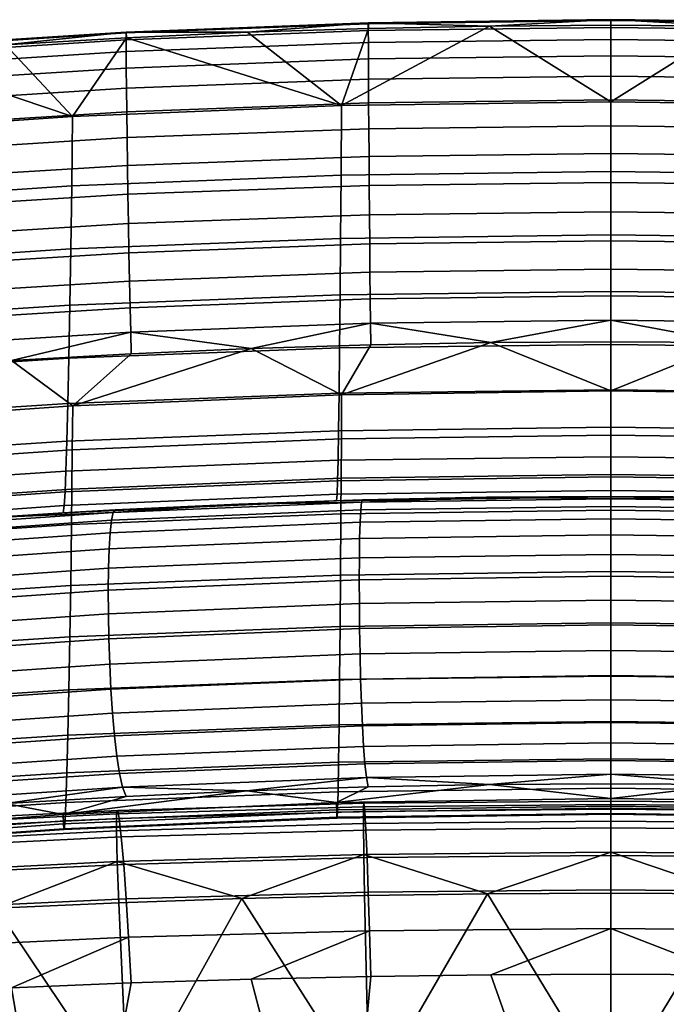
# Model space of a CAD drawing. Header units: millimetres. Extents: x -290 to 290, y -292 to 272.
# Tile 50 of 89: x -62 to 6, y 169 to 272. Entities that reach past the tile are written whole.
import ezdxf

# ---------------------------------------------------------------- set-up
doc = ezdxf.new("R2010")
doc.units = ezdxf.units.MM
for name, color, linetype in [('operadlo', 7, 'Continuous'), ('osy', 6, 'Continuous'), ('sedak', 7, 'Continuous')]:
    doc.layers.add(name, color=color, linetype=linetype)

msp = doc.modelspace()

# ---------------------------------------------------------------- linework, layer by layer
at = {"layer": 'osy'}
msp.add_lwpolyline([(0, 200), (0, -200)], dxfattribs=at)

# ---------------------------------------------------------------- meshes
at = {"layer": 'operadlo'}
mesh = msp.add_polyface(dxfattribs=at)
corners = [(-25.33, 271.68, 792.62), (0, 272, 792.55), (0, 272.1, 790.45), (-25.32, 271.77, 790.51), (-25.33, 270.97, 794.42), (0, 271.29, 794.36), (-25.32, 269.71, 795.92), (0, 270.03, 795.85), (-25.32, 267.99, 797.08), (0, 268.31, 797.01), (-25.31, 265.87, 797.9), (0, 266.18, 797.82), (-25.29, 263.41, 798.36), (0, 263.73, 798.28), (-25.27, 260.7, 798.44), (0, 261.01, 798.36), (-25.25, 257.79, 798.12), (0, 258.1, 798.05), (-25.23, 254.77, 797.4), (0, 255.08, 797.33), (-25.2, 251.7, 796.26), (0, 252.01, 796.18), (-25.18, 248.65, 794.68), (0, 248.96, 794.6), (-50.64, 270.71, 792.8), (-50.62, 270.8, 790.68), (-50.64, 270, 794.62), (-50.63, 268.76, 796.12), (-50.62, 267.04, 797.29), (-50.59, 264.92, 798.12), (-50.56, 262.47, 798.58), (-50.53, 259.76, 798.66), (-50.49, 256.86, 798.36), (-50.44, 253.84, 797.64), (-50.39, 250.77, 796.49), (-50.33, 247.72, 794.91), (-12.66, 271.43, 788.08), (-25.31, 271.19, 788.12), (0, 271.51, 788.06), (-37.96, 270.78, 788.19), (-50.6, 270.21, 788.28), (-28.17, 255.84, 743.5), (-56.31, 254.71, 743.97), (-56.22, 261.98, 766.27), (-28.12, 263.14, 765.94), (-28.22, 249.23, 720.84), (-56.41, 248.13, 721.45), (0, 256.22, 743.34), (0, 263.52, 765.83), (0, 249.6, 720.64)]
mesh.append_faces([[corners[k] for k in face] for face in [(0, 1, 2, 3), (4, 5, 1, 0), (6, 7, 5, 4), (8, 9, 7, 6), (10, 11, 9, 8), (12, 13, 11, 10), (14, 15, 13, 12), (16, 17, 15, 14), (18, 19, 17, 16), (20, 21, 19, 18), (22, 23, 21, 20), (24, 0, 3, 25), (26, 4, 0, 24), (27, 6, 4, 26), (28, 8, 6, 27), (29, 10, 8, 28), (30, 12, 10, 29), (31, 14, 12, 30), (32, 16, 14, 31), (33, 18, 16, 32), (34, 20, 18, 33), (35, 22, 20, 34), (3, 36, 37, 37), (2, 38, 36, 36), (3, 37, 39, 39), (25, 39, 40, 40), (3, 2, 36, 36), (25, 3, 39, 39), (41, 42, 43, 44), (45, 46, 42, 41), (47, 41, 44, 48), (49, 45, 41, 47), (39, 44, 40, 40), (44, 43, 40, 40), (44, 39, 37, 37), (44, 36, 48, 48), (38, 48, 36, 36), (37, 36, 44, 44)]])
mesh = msp.add_polyface(dxfattribs=at)
corners = [(25.33, 271.68, 792.62), (25.32, 271.77, 790.51), (0, 272.1, 790.45), (0, 272, 792.55), (25.33, 270.97, 794.42), (0, 271.29, 794.36), (25.32, 269.71, 795.92), (0, 270.03, 795.85), (25.32, 267.99, 797.08), (0, 268.31, 797.01), (25.31, 265.87, 797.9), (0, 266.18, 797.82), (25.29, 263.41, 798.36), (0, 263.73, 798.28), (25.27, 260.7, 798.44), (0, 261.01, 798.36), (25.25, 257.79, 798.12), (0, 258.1, 798.05), (25.23, 254.77, 797.4), (0, 255.08, 797.33), (25.2, 251.7, 796.26), (0, 252.01, 796.18), (25.18, 248.65, 794.68), (0, 248.96, 794.6), (50.64, 270.71, 792.8), (50.62, 270.8, 790.68), (50.64, 270, 794.62), (50.63, 268.76, 796.12), (50.62, 267.04, 797.29), (50.59, 264.92, 798.12), (50.56, 262.47, 798.58), (50.53, 259.76, 798.66), (50.49, 256.86, 798.36), (50.44, 253.84, 797.64), (50.39, 250.77, 796.49), (50.33, 247.72, 794.91), (25.31, 271.19, 788.12), (12.66, 271.43, 788.08), (0, 271.51, 788.06), (37.96, 270.78, 788.19), (50.6, 270.21, 788.28), (28.17, 255.84, 743.5), (28.12, 263.14, 765.94), (56.22, 261.98, 766.27), (56.31, 254.71, 743.97), (28.22, 249.23, 720.84), (56.41, 248.13, 721.45), (0, 256.22, 743.34), (0, 263.52, 765.83), (0, 249.6, 720.64)]
mesh.append_faces([[corners[k] for k in face] for face in [(0, 1, 2, 3), (4, 0, 3, 5), (6, 4, 5, 7), (8, 6, 7, 9), (10, 8, 9, 11), (12, 10, 11, 13), (14, 12, 13, 15), (16, 14, 15, 17), (18, 16, 17, 19), (20, 18, 19, 21), (22, 20, 21, 23), (24, 25, 1, 0), (26, 24, 0, 4), (27, 26, 4, 6), (28, 27, 6, 8), (29, 28, 8, 10), (30, 29, 10, 12), (31, 30, 12, 14), (32, 31, 14, 16), (33, 32, 16, 18), (34, 33, 18, 20), (35, 34, 20, 22), (1, 36, 37, 37), (2, 37, 38, 38), (1, 39, 36, 36), (25, 40, 39, 39), (1, 37, 2, 2), (25, 39, 1, 1), (41, 42, 43, 44), (45, 41, 44, 46), (47, 48, 42, 41), (49, 47, 41, 45), (39, 40, 42, 42), (42, 36, 39, 39), (42, 48, 37, 37), (38, 37, 48, 48), (36, 42, 37, 37)]])
mesh = msp.add_polyface(dxfattribs=at)
corners = [(-56.25, 227.12, 764.28), (-56.2, 231.71, 774.15), (-84.23, 229.77, 774.67), (-84.29, 225.21, 764.9), (-56.29, 223, 754.31), (-84.35, 221.11, 755.04), (-56.33, 219.3, 744.27), (-84.41, 217.43, 745.09), (-50.09, 237.15, 783.85), (-62.6, 236.45, 784), (-37.57, 237.7, 783.73), (-75.91, 269.1, 793.11), (-50.64, 270.71, 792.8), (-50.62, 270.8, 790.68), (-75.89, 269.18, 790.97), (-75.92, 268.4, 794.94), (-50.64, 270, 794.62), (-75.91, 267.16, 796.45), (-50.63, 268.76, 796.12), (-75.88, 265.45, 797.64), (-50.62, 267.04, 797.29), (-75.85, 263.34, 798.47), (-50.59, 264.92, 798.12), (-75.81, 260.9, 798.94), (-50.56, 262.47, 798.58), (-75.75, 258.19, 799.03), (-50.53, 259.76, 798.66), (-75.69, 255.3, 798.73), (-50.49, 256.86, 798.36), (-75.62, 252.29, 798.01), (-50.44, 253.84, 797.64), (-75.54, 249.22, 796.86), (-50.39, 250.77, 796.49), (-75.46, 246.17, 795.28), (-50.33, 247.72, 794.91), (-75.38, 243.22, 793.23), (-50.28, 244.77, 792.87), (-75.28, 240.42, 790.71), (-50.22, 241.97, 790.35), (-75.19, 237.85, 787.7), (-50.15, 239.41, 787.35), (-50.6, 270.21, 788.28), (-63.24, 269.48, 788.41), (-75.09, 235.58, 784.18), (-51.99, 220.56, 502.96), (-64.66, 220.03, 506.76), (-51.77, 220.83, 505.59), (-56.31, 254.71, 743.97), (-84.39, 252.83, 744.75), (-84.26, 260.04, 766.83), (-56.22, 261.98, 766.27), (-56.41, 248.13, 721.45), (-84.52, 246.29, 722.46), (-56.5, 242.23, 698.74), (-84.65, 240.42, 699.98), (-56.61, 236.69, 674.21), (-84.79, 234.88, 675.69), (-56.71, 231.95, 649.51), (-84.93, 230.14, 651.25), (-56.81, 228.02, 624.67), (-85.07, 226.19, 626.66), (-56.91, 224.9, 599.71), (-85.21, 223.03, 601.96), (-57.01, 222.73, 576.35), (-85.35, 220.81, 578.84), (-57.11, 221.28, 552.94), (-85.48, 219.29, 555.65), (-75.86, 268.59, 788.56), (-57.2, 220.54, 529.49)]
mesh.append_faces([[corners[k] for k in face] for face in [(0, 1, 2, 3), (4, 0, 3, 5), (6, 4, 5, 7), (1, 8, 9, 9), (1, 10, 8, 8), (11, 12, 13, 14), (15, 16, 12, 11), (17, 18, 16, 15), (19, 20, 18, 17), (21, 22, 20, 19), (23, 24, 22, 21), (25, 26, 24, 23), (27, 28, 26, 25), (29, 30, 28, 27), (31, 32, 30, 29), (33, 34, 32, 31), (35, 36, 34, 33), (37, 38, 36, 35), (39, 40, 38, 37), (13, 41, 42, 42), (42, 14, 13, 13), (9, 8, 40, 40), (9, 40, 39, 39), (39, 43, 9, 9), (44, 45, 46, 46), (47, 48, 49, 50), (51, 52, 48, 47), (53, 54, 52, 51), (55, 56, 54, 53), (57, 58, 56, 55), (59, 60, 58, 57), (61, 62, 60, 59), (63, 64, 62, 61), (65, 66, 64, 63), (50, 42, 41, 41), (67, 42, 50, 50), (45, 68, 46, 46)]])
mesh = msp.add_polyface(dxfattribs=at)
corners = [(-84.29, 225.21, 764.9), (-84.23, 229.77, 774.67), (-112.18, 227.06, 775.4), (-112.25, 222.53, 765.76), (-84.35, 221.11, 755.04), (-112.32, 218.47, 756.04), (-62.6, 236.45, 784), (-75.09, 235.58, 784.18), (-87.58, 234.57, 784.4), (-56.2, 231.71, 774.15), (-100.05, 233.39, 784.65), (-101.14, 266.84, 793.52), (-75.91, 269.1, 793.11), (-75.89, 269.18, 790.97), (-101.11, 266.92, 791.37), (-101.14, 266.15, 795.37), (-75.92, 268.4, 794.94), (-101.13, 264.92, 796.9), (-75.91, 267.16, 796.45), (-101.1, 263.22, 798.1), (-75.88, 265.45, 797.64), (-101.06, 261.12, 798.94), (-75.85, 263.34, 798.47), (-101, 258.69, 799.42), (-75.81, 260.9, 798.94), (-100.93, 255.99, 799.52), (-75.75, 258.19, 799.03), (-100.85, 253.11, 799.22), (-75.69, 255.3, 798.73), (-100.75, 250.1, 798.51), (-75.62, 252.29, 798.01), (-100.65, 247.04, 797.37), (-75.54, 249.22, 796.86), (-100.54, 244, 795.78), (-75.46, 246.17, 795.28), (-100.43, 241.04, 793.73), (-75.38, 243.22, 793.23), (-100.3, 238.24, 791.2), (-75.28, 240.42, 790.71), (-100.18, 235.67, 788.18), (-75.19, 237.85, 787.7), (-75.86, 268.59, 788.56), (-88.47, 267.53, 788.73), (-101.07, 266.31, 788.94), (-63.24, 269.48, 788.41), (-84.39, 252.83, 744.75), (-112.36, 250.2, 745.84), (-112.21, 257.34, 767.61), (-84.26, 260.04, 766.83), (-84.52, 246.29, 722.46), (-112.51, 243.72, 723.86), (-84.65, 240.42, 699.98), (-112.67, 237.88, 701.71), (-84.79, 234.88, 675.69), (-112.83, 232.36, 677.77), (-84.93, 230.14, 651.25), (-112.99, 227.61, 653.68), (-85.07, 226.19, 626.66), (-113.16, 223.63, 629.45), (-85.21, 223.03, 601.96), (-113.32, 220.42, 605.1), (-85.35, 220.81, 578.84), (-113.48, 218.13, 582.3), (-56.22, 261.98, 766.27)]
mesh.append_faces([[corners[k] for k in face] for face in [(0, 1, 2, 3), (4, 0, 3, 5), (1, 6, 7, 7), (1, 7, 8, 8), (9, 6, 1, 1), (10, 1, 8, 8), (11, 12, 13, 14), (15, 16, 12, 11), (17, 18, 16, 15), (19, 20, 18, 17), (21, 22, 20, 19), (23, 24, 22, 21), (25, 26, 24, 23), (27, 28, 26, 25), (29, 30, 28, 27), (31, 32, 30, 29), (33, 34, 32, 31), (35, 36, 34, 33), (37, 38, 36, 35), (39, 40, 38, 37), (13, 41, 42, 42), (14, 42, 43, 43), (13, 44, 41, 41), (14, 13, 42, 42), (40, 39, 10, 8), (40, 8, 7, 7), (45, 46, 47, 48), (49, 50, 46, 45), (51, 52, 50, 49), (53, 54, 52, 51), (55, 56, 54, 53), (57, 58, 56, 55), (59, 60, 58, 57), (61, 62, 60, 59), (41, 48, 42, 42), (63, 48, 41, 41), (43, 42, 48, 48)]])
mesh = msp.add_polyface(dxfattribs=at)
corners = [(-28.14, 228.27, 763.9), (-28.12, 232.88, 773.84), (-56.2, 231.71, 774.15), (-56.25, 227.12, 764.28), (-28.16, 224.14, 753.88), (-56.29, 223, 754.31), (0, 228.66, 763.78), (0, 233.27, 773.73), (0, 224.52, 753.74), (0, 220.8, 743.61), (-28.18, 220.42, 743.77), (-25.05, 238.09, 783.65), (-37.57, 237.7, 783.73), (-12.53, 238.33, 783.6), (0, 238.41, 783.58), (-25.15, 245.7, 792.64), (0, 246.01, 792.57), (0, 248.96, 794.6), (-25.18, 248.65, 794.68), (-25.12, 242.91, 790.13), (0, 243.22, 790.06), (-25.09, 240.35, 787.14), (0, 240.66, 787.07), (-50.28, 244.77, 792.87), (-50.33, 247.72, 794.91), (-50.22, 241.97, 790.35), (-50.15, 239.41, 787.35), (-50.09, 237.15, 783.85), (-28.27, 243.32, 698), (-56.5, 242.23, 698.74), (-56.41, 248.13, 721.45), (-28.22, 249.23, 720.84), (-28.33, 237.77, 673.31), (-56.61, 236.69, 674.21), (-28.38, 233.04, 648.46), (-56.71, 231.95, 649.51), (-28.44, 229.12, 623.47), (-56.81, 228.02, 624.67), (-28.49, 226.03, 598.36), (-56.91, 224.9, 599.71), (-28.54, 223.89, 574.86), (-57.01, 222.73, 576.35), (-28.59, 222.47, 551.3), (-57.11, 221.28, 552.94), (0, 243.69, 697.75), (0, 249.6, 720.64), (0, 238.13, 673.01), (0, 233.4, 648.11), (0, 229.49, 623.07), (0, 226.4, 597.91), (0, 224.28, 574.36), (0, 222.87, 550.75), (0, 222.19, 527.12), (-28.64, 221.78, 527.71)]
mesh.append_faces([[corners[k] for k in face] for face in [(0, 1, 2, 3), (4, 0, 3, 5), (6, 7, 1, 0), (8, 6, 0, 4), (9, 8, 4, 10), (1, 11, 12, 12), (1, 12, 2, 2), (1, 13, 11, 11), (7, 13, 1, 1), (7, 14, 13, 13), (15, 16, 17, 18), (19, 20, 16, 15), (21, 22, 20, 19), (23, 15, 18, 24), (25, 19, 15, 23), (26, 21, 19, 25), (21, 13, 22, 22), (26, 12, 21, 21), (13, 14, 22, 22), (11, 13, 21, 21), (12, 26, 27, 27), (11, 21, 12, 12), (28, 29, 30, 31), (32, 33, 29, 28), (34, 35, 33, 32), (36, 37, 35, 34), (38, 39, 37, 36), (40, 41, 39, 38), (42, 43, 41, 40), (44, 28, 31, 45), (46, 32, 28, 44), (47, 34, 32, 46), (48, 36, 34, 47), (49, 38, 36, 48), (50, 40, 38, 49), (51, 42, 40, 50), (52, 53, 42, 51)]])
mesh = msp.add_polyface(dxfattribs=at)
corners = [(28.14, 228.27, 763.9), (56.25, 227.12, 764.28), (56.2, 231.71, 774.15), (28.12, 232.88, 773.84), (28.16, 224.14, 753.88), (56.29, 223, 754.31), (0, 228.66, 763.78), (0, 233.27, 773.73), (0, 224.52, 753.74), (0, 220.8, 743.61), (28.18, 220.42, 743.77), (50.09, 237.15, 783.85), (37.57, 237.7, 783.73), (25.05, 238.09, 783.65), (12.53, 238.33, 783.6), (0, 238.41, 783.58), (25.15, 245.7, 792.64), (25.18, 248.65, 794.68), (0, 248.96, 794.6), (0, 246.01, 792.57), (25.12, 242.91, 790.13), (0, 243.22, 790.06), (25.09, 240.35, 787.14), (0, 240.66, 787.07), (50.28, 244.77, 792.87), (50.33, 247.72, 794.91), (50.22, 241.97, 790.35), (50.15, 239.41, 787.35), (28.27, 243.32, 698), (28.22, 249.23, 720.84), (56.41, 248.13, 721.45), (56.5, 242.23, 698.74), (28.33, 237.77, 673.31), (56.61, 236.69, 674.21), (28.38, 233.04, 648.46), (56.71, 231.95, 649.51), (28.44, 229.12, 623.47), (56.81, 228.02, 624.67), (28.49, 226.03, 598.36), (56.91, 224.9, 599.71), (28.54, 223.89, 574.86), (57.01, 222.73, 576.35), (28.59, 222.47, 551.3), (57.11, 221.28, 552.94), (0, 243.69, 697.75), (0, 249.6, 720.64), (0, 238.13, 673.01), (0, 233.4, 648.11), (0, 229.49, 623.07), (0, 226.4, 597.91), (0, 224.28, 574.36), (0, 222.87, 550.75), (0, 222.19, 527.12), (28.64, 221.78, 527.71)]
mesh.append_faces([[corners[k] for k in face] for face in [(0, 1, 2, 3), (4, 5, 1, 0), (6, 0, 3, 7), (8, 4, 0, 6), (9, 10, 4, 8), (2, 11, 12, 12), (3, 12, 13, 13), (3, 2, 12, 12), (3, 13, 14, 14), (7, 3, 14, 14), (7, 14, 15, 15), (16, 17, 18, 19), (20, 16, 19, 21), (22, 20, 21, 23), (24, 25, 17, 16), (26, 24, 16, 20), (27, 26, 20, 22), (22, 23, 14, 14), (27, 22, 12, 12), (14, 23, 15, 15), (13, 22, 14, 14), (13, 12, 22, 22), (28, 29, 30, 31), (32, 28, 31, 33), (34, 32, 33, 35), (36, 34, 35, 37), (38, 36, 37, 39), (40, 38, 39, 41), (42, 40, 41, 43), (44, 45, 29, 28), (46, 44, 28, 32), (47, 46, 32, 34), (48, 47, 34, 36), (49, 48, 36, 38), (50, 49, 38, 40), (51, 50, 40, 42), (52, 51, 42, 53)]])
mesh = msp.add_polyface(dxfattribs=at)
corners = [(-28.18, 220.42, 743.77), (-28.16, 224.14, 753.88), (-56.29, 223, 754.31), (-56.33, 219.3, 744.27), (-28.23, 214.02, 723.35), (-56.42, 212.92, 723.97), (-28.27, 208.64, 702.71), (-56.5, 207.55, 703.45), (-28.33, 203.09, 678.02), (-56.61, 202.01, 678.92), (-28.38, 198.35, 653.17), (-56.71, 197.27, 654.22), (-28.44, 194.44, 628.18), (-56.81, 193.34, 629.38), (-28.49, 191.35, 603.08), (-56.91, 190.22, 604.43), (-28.53, 189.46, 581.84), (-57, 188.31, 583.32), (-28.58, 188.6, 560.49), (-57.09, 187.42, 562.1), (-28.6, 188.7, 549.77), (-57.13, 187.49, 551.44), (-28.62, 189.23, 539), (-57.17, 188, 540.74), (-28.65, 190.23, 528.19), (-57.22, 188.98, 529.99), (-38, 191.45, 517.79), (-25.34, 191.87, 517.19), (-26.11, 220.83, 499.29), (-52.16, 219.75, 500.79), (-51.99, 220.56, 502.96), (-26.02, 221.63, 501.43), (-26.18, 219.54, 497.62), (-52.3, 218.45, 499.09), (-26.23, 217.85, 496.41), (-52.4, 216.76, 497.85), (-26.26, 215.82, 495.66), (-52.47, 214.73, 497.07), (-26.27, 213.53, 495.36), (-52.49, 212.44, 496.75), (-26.26, 211.04, 495.52), (-52.48, 209.96, 496.89), (-26.24, 208.44, 496.14), (-52.43, 207.36, 497.49), (-26.19, 205.78, 497.21), (-52.34, 204.71, 498.55), (-52.43, 207.36, 497.49), (-26.24, 208.44, 496.14), (-26.13, 203.15, 498.72), (-52.21, 202.09, 500.07), (-26.04, 200.61, 500.69), (-52.04, 199.57, 502.03), (-25.94, 198.24, 503.1), (-51.84, 197.21, 504.45), (-25.82, 196.11, 505.96), (-51.59, 195.08, 507.33), (-25.68, 194.29, 509.26), (-51.31, 193.27, 510.65), (-25.52, 192.85, 513.01), (-50.99, 191.84, 514.42), (-51.77, 220.83, 505.59), (-38.86, 221.45, 504.68), (-25.92, 221.89, 504.03), (-28.64, 221.78, 527.71), (-57.2, 220.54, 529.49), (-57.11, 221.28, 552.94), (-28.59, 222.47, 551.3)]
mesh.append_faces([[corners[k] for k in face] for face in [(0, 1, 2, 3), (4, 0, 3, 5), (6, 4, 5, 7), (8, 6, 7, 9), (10, 8, 9, 11), (12, 10, 11, 13), (14, 12, 13, 15), (16, 14, 15, 17), (18, 16, 17, 19), (20, 18, 19, 21), (22, 20, 21, 23), (24, 22, 23, 25), (25, 26, 24, 24), (27, 24, 26, 26), (28, 29, 30, 31), (32, 33, 29, 28), (34, 35, 33, 32), (36, 37, 35, 34), (38, 39, 37, 36), (40, 41, 39, 38), (42, 43, 41, 40), (44, 45, 46, 47), (48, 49, 45, 44), (50, 51, 49, 48), (52, 53, 51, 50), (54, 55, 53, 52), (56, 57, 55, 54), (58, 59, 57, 56), (30, 60, 61, 61), (31, 61, 62, 62), (30, 61, 31, 31), (58, 26, 59, 59), (58, 27, 26, 26), (63, 64, 65, 66), (64, 63, 60, 60), (63, 62, 61, 61), (61, 60, 63, 63)]])
mesh = msp.add_polyface(dxfattribs=at)
corners = [(0, 214.39, 723.14), (0, 220.8, 743.61), (-28.18, 220.42, 743.77), (-28.23, 214.02, 723.35), (0, 209.01, 702.46), (-28.27, 208.64, 702.71), (0, 203.45, 677.73), (-28.33, 203.09, 678.02), (0, 198.72, 652.83), (-28.38, 198.35, 653.17), (0, 194.81, 627.78), (-28.44, 194.44, 628.18), (0, 191.72, 602.62), (-28.49, 191.35, 603.08), (0, 189.84, 581.34), (-28.53, 189.46, 581.84), (0, 189, 559.96), (-28.58, 188.6, 560.49), (0, 189.1, 549.21), (-28.6, 188.7, 549.77), (0, 189.64, 538.42), (-28.62, 189.23, 539), (0, 190.65, 527.59), (-28.65, 190.23, 528.19), (-12.67, 192.12, 516.82), (-25.34, 191.87, 517.19), (0, 192.2, 516.7), (0, 221.19, 498.8), (-26.11, 220.83, 499.29), (-26.02, 221.63, 501.43), (0, 221.99, 500.92), (0, 219.91, 497.14), (-26.18, 219.54, 497.62), (0, 218.21, 495.94), (-26.23, 217.85, 496.41), (0, 216.18, 495.19), (-26.26, 215.82, 495.66), (0, 213.89, 494.91), (-26.27, 213.53, 495.36), (0, 211.4, 495.07), (-26.26, 211.04, 495.52), (0, 208.8, 495.7), (-26.24, 208.44, 496.14), (0, 206.14, 496.77), (-26.19, 205.78, 497.21), (-26.24, 208.44, 496.14), (0, 208.8, 495.7), (0, 203.5, 498.28), (-26.13, 203.15, 498.72), (0, 200.96, 500.25), (-26.04, 200.61, 500.69), (0, 198.59, 502.66), (-25.94, 198.24, 503.1), (0, 196.46, 505.51), (-25.82, 196.11, 505.96), (0, 194.63, 508.8), (-25.68, 194.29, 509.26), (0, 193.19, 512.53), (-25.52, 192.85, 513.01), (-12.96, 222.15, 503.64), (-25.92, 221.89, 504.03), (0, 222.24, 503.51), (0, 222.19, 527.12), (-28.64, 221.78, 527.71)]
mesh.append_faces([[corners[k] for k in face] for face in [(0, 1, 2, 3), (4, 0, 3, 5), (6, 4, 5, 7), (8, 6, 7, 9), (10, 8, 9, 11), (12, 10, 11, 13), (14, 12, 13, 15), (16, 14, 15, 17), (18, 16, 17, 19), (20, 18, 19, 21), (22, 20, 21, 23), (23, 24, 22, 22), (23, 25, 24, 24), (22, 24, 26, 26), (27, 28, 29, 30), (31, 32, 28, 27), (33, 34, 32, 31), (35, 36, 34, 33), (37, 38, 36, 35), (39, 40, 38, 37), (41, 42, 40, 39), (43, 44, 45, 46), (47, 48, 44, 43), (49, 50, 48, 47), (51, 52, 50, 49), (53, 54, 52, 51), (55, 56, 54, 53), (57, 58, 56, 55), (59, 29, 60, 60), (30, 29, 59, 59), (59, 61, 30, 30), (57, 24, 58, 58), (58, 24, 25, 25), (57, 26, 24, 24), (62, 59, 63, 63), (62, 61, 59, 59), (60, 63, 59, 59)]])
mesh = msp.add_polyface(dxfattribs=at)
corners = [(0, 214.39, 723.14), (28.23, 214.02, 723.35), (28.18, 220.42, 743.77), (0, 220.8, 743.61), (0, 209.01, 702.46), (28.27, 208.64, 702.71), (0, 203.45, 677.73), (28.33, 203.09, 678.02), (0, 198.72, 652.83), (28.38, 198.35, 653.17), (0, 194.81, 627.78), (28.44, 194.44, 628.18), (0, 191.72, 602.62), (28.49, 191.35, 603.08), (0, 189.84, 581.34), (28.53, 189.46, 581.84), (0, 189, 559.96), (28.58, 188.6, 560.49), (0, 189.1, 549.21), (28.6, 188.7, 549.77), (0, 189.64, 538.42), (28.62, 189.23, 539), (0, 190.65, 527.59), (28.65, 190.23, 528.19), (12.67, 192.12, 516.82), (25.34, 191.87, 517.19), (0, 192.2, 516.7), (0, 221.19, 498.8), (0, 221.99, 500.92), (26.02, 221.63, 501.43), (26.11, 220.83, 499.29), (0, 219.91, 497.14), (26.18, 219.54, 497.62), (0, 218.21, 495.94), (26.23, 217.85, 496.41), (0, 216.18, 495.19), (26.26, 215.82, 495.66), (0, 213.89, 494.91), (26.27, 213.53, 495.36), (0, 211.4, 495.07), (26.26, 211.04, 495.52), (0, 208.8, 495.7), (26.24, 208.44, 496.14), (0, 206.14, 496.77), (0, 208.8, 495.7), (26.24, 208.44, 496.14), (26.19, 205.78, 497.21), (0, 203.5, 498.28), (26.13, 203.15, 498.72), (0, 200.96, 500.25), (26.04, 200.61, 500.69), (0, 198.59, 502.66), (25.94, 198.24, 503.1), (0, 196.46, 505.51), (25.82, 196.11, 505.96), (0, 194.63, 508.8), (25.68, 194.29, 509.26), (0, 193.19, 512.53), (25.52, 192.85, 513.01), (12.96, 222.15, 503.64), (25.92, 221.89, 504.03), (0, 222.24, 503.51), (0, 222.19, 527.12), (28.64, 221.78, 527.71)]
mesh.append_faces([[corners[k] for k in face] for face in [(0, 1, 2, 3), (4, 5, 1, 0), (6, 7, 5, 4), (8, 9, 7, 6), (10, 11, 9, 8), (12, 13, 11, 10), (14, 15, 13, 12), (16, 17, 15, 14), (18, 19, 17, 16), (20, 21, 19, 18), (22, 23, 21, 20), (23, 22, 24, 24), (23, 24, 25, 25), (22, 26, 24, 24), (27, 28, 29, 30), (31, 27, 30, 32), (33, 31, 32, 34), (35, 33, 34, 36), (37, 35, 36, 38), (39, 37, 38, 40), (41, 39, 40, 42), (43, 44, 45, 46), (47, 43, 46, 48), (49, 47, 48, 50), (51, 49, 50, 52), (53, 51, 52, 54), (55, 53, 54, 56), (57, 55, 56, 58), (59, 60, 29, 29), (28, 59, 29, 29), (59, 28, 61, 61), (57, 58, 24, 24), (58, 25, 24, 24), (57, 24, 26, 26), (62, 63, 59, 59), (62, 59, 61, 61), (60, 59, 63, 63)]])
mesh = msp.add_polyface(dxfattribs=at)
corners = [(-56.42, 212.92, 723.97), (-56.33, 219.3, 744.27), (-84.41, 217.43, 745.09), (-84.53, 211.08, 725), (-56.5, 207.55, 703.45), (-84.65, 205.74, 704.69), (-56.61, 202.01, 678.92), (-84.79, 200.2, 680.41), (-56.71, 197.27, 654.22), (-84.93, 195.46, 655.96), (-56.81, 193.34, 629.38), (-85.07, 191.51, 631.38), (-56.91, 190.22, 604.43), (-85.21, 188.35, 606.67), (-57, 188.31, 583.32), (-85.33, 186.39, 585.78), (-57.09, 187.42, 562.1), (-85.45, 185.44, 564.78), (-57.13, 187.49, 551.44), (-85.51, 185.49, 554.22), (-57.17, 188, 540.74), (-85.57, 185.95, 543.62), (-57.22, 188.98, 529.99), (-85.63, 186.9, 532.98), (-50.63, 190.87, 518.64), (-63.23, 190.12, 519.73), (-38, 191.45, 517.79), (-52.16, 219.75, 500.79), (-78.1, 217.94, 503.3), (-77.83, 218.77, 505.51), (-51.99, 220.56, 502.96), (-52.3, 218.45, 499.09), (-78.31, 216.64, 501.55), (-52.4, 216.76, 497.85), (-78.47, 214.94, 500.27), (-52.47, 214.73, 497.07), (-78.57, 212.91, 499.46), (-52.49, 212.44, 496.75), (-78.61, 210.62, 499.11), (-52.48, 209.96, 496.89), (-78.59, 208.15, 499.22), (-52.43, 207.36, 497.49), (-78.52, 205.56, 499.8), (-52.34, 204.71, 498.55), (-78.38, 202.93, 500.84), (-78.52, 205.56, 499.8), (-52.43, 207.36, 497.49), (-52.21, 202.09, 500.07), (-78.19, 200.32, 502.34), (-52.04, 199.57, 502.03), (-77.94, 197.81, 504.31), (-51.84, 197.21, 504.45), (-77.63, 195.47, 506.74), (-51.59, 195.08, 507.33), (-77.27, 193.37, 509.63), (-51.31, 193.27, 510.65), (-76.84, 191.58, 512.98), (-50.99, 191.84, 514.42), (-76.35, 190.17, 516.79), (-77.5, 219.06, 508.19), (-64.66, 220.03, 506.76), (-75.81, 189.21, 521.06), (-57.2, 220.54, 529.49), (-85.61, 218.47, 532.44), (-85.48, 219.29, 555.65), (-57.11, 221.28, 552.94)]
mesh.append_faces([[corners[k] for k in face] for face in [(0, 1, 2, 3), (4, 0, 3, 5), (6, 4, 5, 7), (8, 6, 7, 9), (10, 8, 9, 11), (12, 10, 11, 13), (14, 12, 13, 15), (16, 14, 15, 17), (18, 16, 17, 19), (20, 18, 19, 21), (22, 20, 21, 23), (24, 22, 25, 25), (23, 25, 22, 22), (26, 22, 24, 24), (27, 28, 29, 30), (31, 32, 28, 27), (33, 34, 32, 31), (35, 36, 34, 33), (37, 38, 36, 35), (39, 40, 38, 37), (41, 42, 40, 39), (43, 44, 45, 46), (47, 48, 44, 43), (49, 50, 48, 47), (51, 52, 50, 49), (53, 54, 52, 51), (55, 56, 54, 53), (57, 58, 56, 55), (29, 59, 60, 60), (60, 30, 29, 29), (57, 25, 58, 58), (57, 24, 25, 25), (57, 26, 24, 24), (25, 61, 58, 58), (62, 63, 64, 65), (62, 60, 59, 59), (62, 59, 63, 63)]])
at = {"layer": 'sedak'}
mesh = msp.add_polyface(dxfattribs=at)
corners = [(-89.74, 177.7, 377.89), (-76.98, 178.51, 376.53), (-75.59, 157.78, 379.52), (-50.44, 158.73, 377.63), (-38.55, 180.2, 373.7), (-25.23, 159.31, 376.49), (-25.71, 180.51, 373.17), (-64.2, 179.2, 375.38), (-12.86, 180.7, 372.86), (0, 159.5, 376.11), (0, 180.76, 372.75), (-51.38, 179.76, 374.43), (-84.79, 134.63, 421.18), (-56.61, 135.79, 419.17), (-62.59, 170.86, 410), (-75.08, 170.24, 410.95), (-28.33, 136.49, 417.9), (0, 136.73, 417.46), (-12.53, 172.22, 407.82), (-25.06, 172.05, 408.1), (-37.58, 171.77, 408.57), (-50.1, 171.37, 409.2), (-87.54, 169.5, 412.05), (0, 172.28, 407.72), (-51.65, 187.28, 377.35), (-51.57, 184.05, 374.81), (-77.25, 182.78, 376.93), (-77.37, 186, 379.47), (-51.62, 189.05, 381.47), (-77.33, 187.77, 383.56), (-51.51, 189.41, 386.3), (-77.17, 188.14, 388.35), (-51.34, 188.56, 391.38), (-76.92, 187.31, 393.38), (-51.13, 186.64, 396.32), (-76.6, 185.4, 398.26), (-50.88, 183.77, 400.76), (-76.23, 182.56, 402.65), (-50.62, 180.17, 404.45), (-75.85, 178.98, 406.28), (-50.37, 176.15, 407.19), (-75.48, 174.98, 408.98), (-25.84, 188.03, 376.07), (-25.8, 184.8, 373.53), (-25.83, 189.8, 380.2), (-25.78, 190.15, 385.05), (-25.69, 189.29, 390.16), (-25.59, 187.36, 395.12), (-25.46, 184.48, 399.59), (-25.33, 180.87, 403.31), (-25.2, 176.83, 406.07), (0, 188.28, 375.64), (0, 185.05, 373.11), (0, 190.04, 379.77), (0, 190.39, 384.63), (0, 189.53, 389.74), (0, 187.59, 394.71), (0, 184.71, 399.19), (0, 181.1, 402.91), (0, 177.06, 405.68), (-102.82, 180.99, 379.9)]
mesh.append_faces([[corners[k] for k in face] for face in [(0, 1, 2, 2), (3, 4, 5, 5), (5, 4, 6, 6), (2, 7, 3, 3), (5, 8, 9, 9), (10, 9, 8, 8), (8, 5, 6, 6), (7, 11, 3, 3), (7, 2, 1, 1), (11, 4, 3, 3), (12, 13, 14, 15), (16, 17, 18, 19), (13, 16, 20, 21), (12, 15, 22, 22), (13, 21, 14, 14), (16, 19, 20, 20), (17, 23, 18, 18), (24, 25, 26, 27), (28, 24, 27, 29), (30, 28, 29, 31), (32, 30, 31, 33), (34, 32, 33, 35), (36, 34, 35, 37), (38, 36, 37, 39), (40, 38, 39, 41), (42, 43, 25, 24), (44, 42, 24, 28), (45, 44, 28, 30), (46, 45, 30, 32), (47, 46, 32, 34), (48, 47, 34, 36), (49, 48, 36, 38), (50, 49, 38, 40), (51, 52, 43, 42), (53, 51, 42, 44), (54, 53, 44, 45), (55, 54, 45, 46), (56, 55, 46, 47), (57, 56, 47, 48), (58, 57, 48, 49), (59, 58, 49, 50), (1, 0, 26, 26), (7, 1, 26, 26), (11, 7, 25, 25), (6, 4, 43, 43), (8, 6, 43, 43), (10, 8, 52, 52), (4, 11, 25, 25), (0, 60, 26, 26), (4, 25, 43, 43), (8, 43, 52, 52), (25, 7, 26, 26), (40, 41, 14, 14), (40, 21, 20, 50), (50, 19, 18, 59), (14, 41, 15, 15), (21, 40, 14, 14), (19, 50, 20, 20), (22, 15, 41, 41)]])
mesh = msp.add_polyface(dxfattribs=at)
corners = [(89.74, 177.7, 377.89), (75.59, 157.78, 379.52), (76.98, 178.51, 376.53), (50.44, 158.73, 377.63), (25.23, 159.31, 376.49), (38.55, 180.2, 373.7), (25.71, 180.51, 373.17), (64.2, 179.2, 375.38), (0, 159.5, 376.11), (12.86, 180.7, 372.86), (0, 180.76, 372.75), (51.38, 179.76, 374.43), (84.79, 134.63, 421.18), (75.08, 170.24, 410.95), (62.59, 170.86, 410), (56.61, 135.79, 419.17), (28.33, 136.49, 417.9), (25.06, 172.05, 408.1), (12.53, 172.22, 407.82), (0, 136.73, 417.46), (50.1, 171.37, 409.2), (37.58, 171.77, 408.57), (87.54, 169.5, 412.05), (0, 172.28, 407.72), (51.65, 187.28, 377.35), (77.37, 186, 379.47), (77.25, 182.78, 376.93), (51.57, 184.05, 374.81), (51.62, 189.05, 381.47), (77.33, 187.77, 383.56), (51.51, 189.41, 386.3), (77.17, 188.14, 388.35), (51.34, 188.56, 391.38), (76.92, 187.31, 393.38), (51.13, 186.64, 396.32), (76.6, 185.4, 398.26), (50.88, 183.77, 400.76), (76.23, 182.56, 402.65), (50.62, 180.17, 404.45), (75.85, 178.98, 406.28), (50.37, 176.15, 407.19), (75.48, 174.98, 408.98), (25.84, 188.03, 376.07), (25.8, 184.8, 373.53), (25.83, 189.8, 380.2), (25.78, 190.15, 385.05), (25.69, 189.29, 390.16), (25.59, 187.36, 395.12), (25.46, 184.48, 399.59), (25.33, 180.87, 403.31), (25.2, 176.83, 406.07), (0, 188.28, 375.64), (0, 185.05, 373.11), (0, 190.04, 379.77), (0, 190.39, 384.63), (0, 189.53, 389.74), (0, 187.59, 394.71), (0, 184.71, 399.19), (0, 181.1, 402.91), (0, 177.06, 405.68), (-12.53, 172.22, 407.82)]
mesh.append_faces([[corners[k] for k in face] for face in [(0, 1, 2, 2), (3, 4, 5, 5), (4, 6, 5, 5), (1, 3, 7, 7), (4, 8, 9, 9), (10, 9, 8, 8), (9, 6, 4, 4), (7, 3, 11, 11), (7, 2, 1, 1), (11, 3, 5, 5), (12, 13, 14, 15), (16, 17, 18, 19), (15, 20, 21, 16), (12, 22, 13, 13), (15, 14, 20, 20), (16, 21, 17, 17), (19, 18, 23, 23), (24, 25, 26, 27), (28, 29, 25, 24), (30, 31, 29, 28), (32, 33, 31, 30), (34, 35, 33, 32), (36, 37, 35, 34), (38, 39, 37, 36), (40, 41, 39, 38), (42, 24, 27, 43), (44, 28, 24, 42), (45, 30, 28, 44), (46, 32, 30, 45), (47, 34, 32, 46), (48, 36, 34, 47), (49, 38, 36, 48), (50, 40, 38, 49), (51, 42, 43, 52), (53, 44, 42, 51), (54, 45, 44, 53), (55, 46, 45, 54), (56, 47, 46, 55), (57, 48, 47, 56), (58, 49, 48, 57), (59, 50, 49, 58), (7, 26, 2, 2), (11, 27, 7, 7), (6, 43, 5, 5), (9, 43, 6, 6), (10, 52, 9, 9), (5, 27, 11, 11), (5, 43, 27, 27), (9, 52, 43, 43), (27, 26, 7, 7), (40, 14, 41, 41), (40, 50, 21, 20), (50, 59, 18, 17), (14, 13, 41, 41), (20, 14, 40, 40), (17, 21, 50, 50), (22, 41, 13, 13), (18, 59, 23, 23), (60, 23, 59, 59)]])

doc.saveas('drawing.dxf')
